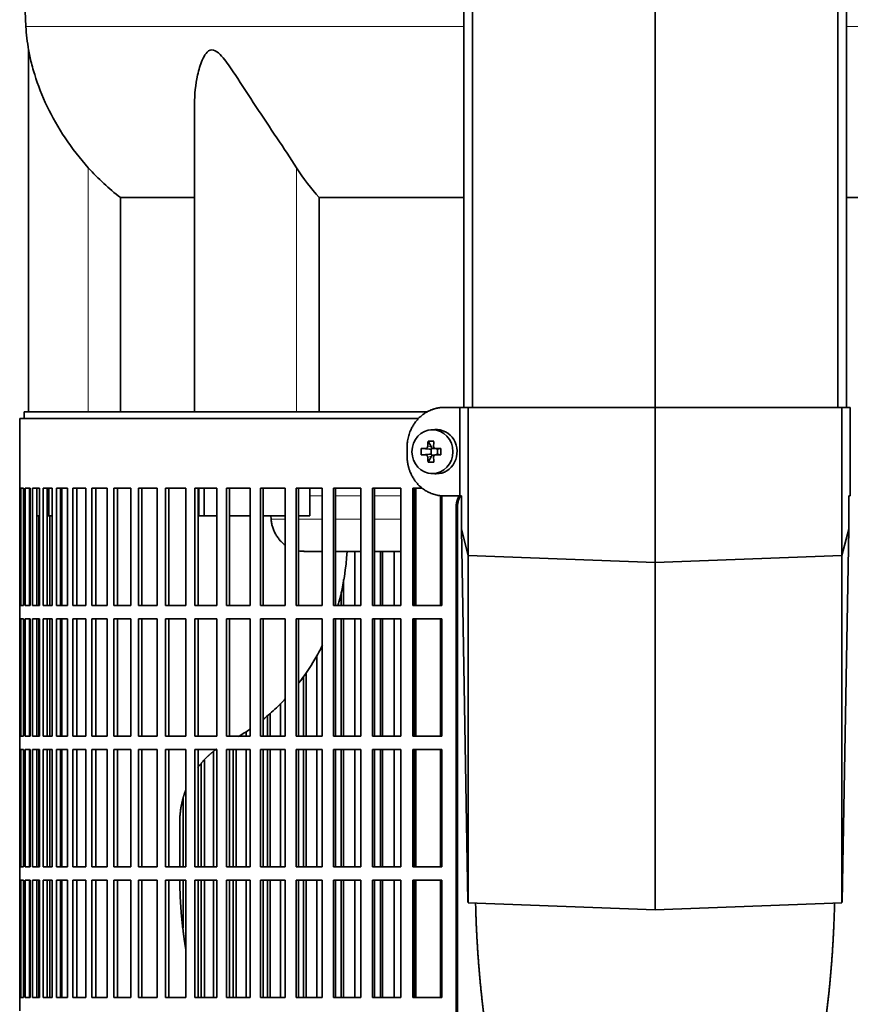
# Model space of a CAD drawing. Header units: millimetres. Extents: x 426 to 1318, y -2223 to 1749.
# Tile 16 of 31: x 433 to 620, y -261 to -39. Entities that reach past the tile are written whole.
import ezdxf

# ---------------------------------------------------------------- set-up
doc = ezdxf.new("R2010")
doc.units = ezdxf.units.MM
for name, color, linetype in [('M5X8_UNI7687', 7, 'Continuous'), ('MID_344-5', 7, 'Continuous'), ('VSI344-454_FILTR', 7, 'Continuous'), ('VSI344-454_SUPPO', 7, 'Continuous'), ('VSI344-454_TERMI', 7, 'Continuous'), ('VSI344_DIFFUSORE', 7, 'Continuous')]:
    doc.layers.add(name, color=color, linetype=linetype)

# ---------------------------------------------------------------- blocks, each defined once
blk = doc.blocks.new('SE')
at = {"layer": 'M5X8_UNI7687', "color": 7, "linetype": 'Continuous', "lineweight": 35}
for p, q in [((526.45, -131.34), (525.6, -131.41)), ((524.96, -133.99), (525.73, -135.3)), ((525.83, -135.58), (526.45, -135.58)), ((523.42, -135.64), (525.26, -135.79)), ((523.42, -137.02), (525.26, -136.86)), ((524.96, -138.66), (525.73, -137.36)), ((525.66, -136.89), (525.66, -135.76)), ((526.48, -137.08), (525.83, -137.08)), ((526.53, -135.59), (527.12, -135.79)), ((527.12, -136.87), (526.53, -137.06)), ((527.07, -135.77), (527.07, -136.88)), ((527.81, -135.64), (527.2, -135.79)), ((527.81, -137.02), (527.2, -136.86)), ((525.6, -141.24), (526.45, -141.31))]:
    blk.add_line(p, q, dxfattribs=at)
at = {"layer": 'M5X8_UNI7687', "color": 4, "linetype": 'Continuous', "lineweight": 9}
for p, q in [((524.88, -135.12), (525.73, -135.3)), ((525.26, -135.79), (524.41, -135.62)), ((524.41, -137.04), (525.26, -136.86)), ((525.73, -137.36), (524.88, -137.54)), ((526.68, -135.62), (527.2, -135.79)), ((527.2, -136.86), (526.68, -137.04))]:
    blk.add_line(p, q, dxfattribs=at)
at = {"layer": 'M5X8_UNI7687', "color": 7, "linetype": 'Continuous', "lineweight": 35}
for centre, radius, start, end in [((534.58, -136.33), 11.19, 176.4519, 183.5481), ((493.86, -136.33), 33.96, 358.8317, 1.1683)]:
    blk.add_arc(centre, radius, start, end, dxfattribs=at)
blk.add_ellipse((525.95, -136.33), major_axis=(0, -4.93), ratio=0.939693, dxfattribs=at)
for centre, major_axis, ratio, start_param, end_param in [((526.81, -136.33), (0, -5), 0.939693, 0, 3.218028), ((529.07, -136.33), (0, 10), 0.422618, 1.335108, 1.449667), ((528.17, -139.39), (-8.99, 2.22), 0.549436, -1.223909, -1.074217), ((525.42, -135.33), (0.03, -0.501), 0.939258, 0.461161, 0.987959), ((525.25, -135.29), (0.521, -0.505), 0.511875, 0.559691, 1.077892), ((528.78, -136.33), (0, 10), 0.258819, 1.335108, 1.449667), ((528.92, -136.48), (-9.99, 0.3), 0.0819, -1.099374, -0.984815), ((528.92, -136.17), (-9.99, -0.3), 0.0819, 0.984815, 1.099374), ((529.07, -136.33), (0, -10), 0.422618, -1.449667, -1.335108), ((525.25, -135.29), (0.805, -0.118), 0.613124, 4.809424, 5.327625), ((525.25, -137.37), (0.805, 0.118), 0.613124, 0.95556, 1.473761), ((525.42, -137.33), (0.03, 0.501), 0.939258, 5.295226, 5.822024), ((525.25, -137.37), (0.521, 0.505), 0.511875, 5.205293, 5.723494), ((528.78, -136.33), (0, -10), 0.258819, -1.449667, -1.335108), ((528.92, -136.48), (-9.99, 0.3), 0.0819, -1.456192, -1.341632), ((528.92, -136.17), (-9.99, -0.3), 0.0819, 1.341632, 1.456192), ((527.2, -135.29), (0.052, 0.506), 0.51441, 3.025925, 3.331693), ((527.2, -137.37), (0.052, -0.506), 0.51441, 2.951492, 3.25726), ((528.17, -133.26), (-8.99, -2.22), 0.549436, 1.074217, 1.223909), ((526.81, -136.33), (0, -5), 0.939693, 6.20675, 6.283185)]:
    blk.add_ellipse(centre, major_axis=major_axis, ratio=ratio, start_param=start_param, end_param=end_param, dxfattribs=at)
for points in [[(524.41, -135.62), (524.42, -135.62), (524.45, -135.62), (524.5, -135.61), (524.54, -135.6), (524.58, -135.58), (524.62, -135.56), (524.66, -135.53), (524.69, -135.5), (524.73, -135.47), (524.76, -135.43), (524.79, -135.39), (524.81, -135.35), (524.83, -135.31), (524.85, -135.27), (524.86, -135.22), (524.87, -135.17), (524.87, -135.14), (524.88, -135.12)], [(526.21, -135.12), (526.21, -135.14), (526.21, -135.17), (526.22, -135.22), (526.23, -135.27), (526.24, -135.31), (526.26, -135.35), (526.28, -135.39), (526.31, -135.43), (526.34, -135.47), (526.38, -135.5), (526.41, -135.53), (526.45, -135.56), (526.49, -135.58), (526.54, -135.6), (526.58, -135.61), (526.63, -135.62), (526.66, -135.62), (526.68, -135.62)], [(524.88, -137.54), (524.87, -137.52), (524.87, -137.48), (524.86, -137.44), (524.85, -137.39), (524.83, -137.35), (524.81, -137.3), (524.79, -137.26), (524.76, -137.22), (524.73, -137.19), (524.69, -137.15), (524.66, -137.12), (524.62, -137.1), (524.58, -137.08), (524.54, -137.06), (524.5, -137.05), (524.45, -137.04), (524.42, -137.04), (524.41, -137.04)], [(526.68, -137.04), (526.66, -137.04), (526.63, -137.04), (526.58, -137.05), (526.54, -137.06), (526.49, -137.08), (526.45, -137.1), (526.41, -137.12), (526.38, -137.15), (526.34, -137.19), (526.31, -137.22), (526.28, -137.26), (526.26, -137.3), (526.24, -137.35), (526.23, -137.39), (526.22, -137.44), (526.21, -137.48), (526.21, -137.52), (526.21, -137.54)]]:
    blk.add_open_spline(points, degree=3, dxfattribs=at)
at = {"layer": 'MID_344-5', "color": 7, "linetype": 'Continuous', "lineweight": 35}
for p, q in [((533.02, 955.67), (533.02, -126.33)), ((534.99, -126.33), (534.99, 955.67)), ((576.23, -126.33), (576.23, 955.67)), ((617.47, -126.33), (617.47, 955.67)), ((619.44, 955.67), (619.44, -126.33))]:
    blk.add_line(p, q, dxfattribs=at)
at = {"layer": 'VSI344-454_FILTR', "color": 7, "linetype": 'Continuous', "lineweight": 35}
for p, q in [((522.77, -128.83), (432.73, -128.83)), ((432.73, -128.83), (432.73, -144.58)), ((432.73, -144.58), (432.86, -144.58)), ((432.73, -171.08), (432.73, -144.58)), ((432.86, -171.08), (432.86, -144.58)), ((433.01, -144.58), (433.63, -144.58)), ((433.01, -171.08), (433.01, -144.58)), ((433.63, -171.08), (433.63, -144.58)), ((433.99, -144.58), (435.09, -144.58)), ((433.99, -171.08), (433.99, -144.58)), ((434.98, -171.08), (434.98, -144.58)), ((435.09, -171.08), (435.09, -144.58)), ((435.66, -144.58), (437.24, -144.58)), ((435.66, -171.08), (435.66, -144.58)), ((436.63, -171.08), (436.63, -144.58)), ((437.24, -171.08), (437.24, -144.58)), ((438.01, -144.58), (440.07, -144.58)), ((438.01, -171.08), (438.01, -144.58)), ((438.97, -171.08), (438.97, -144.58)), ((440.07, -171.08), (440.07, -144.58)), ((441.04, -144.58), (443.56, -144.58)), ((441.04, -171.08), (441.04, -144.58)), ((441.98, -171.08), (441.98, -144.58)), ((443.56, -171.08), (443.56, -144.58)), ((444.73, -144.58), (447.7, -144.58)), ((444.73, -171.08), (444.73, -144.58)), ((445.63, -171.08), (445.63, -144.58)), ((447.7, -171.08), (447.7, -144.58)), ((449.06, -144.58), (452.47, -144.58)), ((449.06, -171.08), (449.06, -144.58)), ((449.93, -171.08), (449.93, -144.58)), ((452.47, -171.08), (452.47, -144.58)), ((454, -144.58), (457.83, -144.58)), ((454, -171.08), (454, -144.58)), ((454.84, -171.08), (454.84, -144.58)), ((457.83, -171.08), (457.83, -144.58)), ((459.54, -144.58), (463.78, -144.58)), ((459.54, -171.08), (459.54, -144.58)), ((460.34, -171.08), (460.34, -144.58)), ((463.78, -171.08), (463.78, -144.58)), ((465.65, -144.58), (470.27, -144.58)), ((465.65, -171.08), (465.65, -144.58)), ((466.41, -171.08), (466.41, -144.58)), ((470.27, -171.08), (470.27, -144.58)), ((472.3, -144.58), (477.28, -144.58)), ((472.3, -171.08), (472.3, -144.58)), ((473.01, -171.08), (473.01, -144.58)), ((477.28, -171.08), (477.28, -144.58)), ((479.46, -144.58), (484.77, -144.58)), ((479.46, -171.08), (479.46, -144.58)), ((480.12, -171.08), (480.12, -144.58)), ((484.77, -171.08), (484.77, -144.58)), ((487.09, -144.58), (492.71, -144.58)), ((487.09, -171.08), (487.09, -144.58)), ((487.69, -171.08), (487.69, -144.58)), ((492.71, -171.08), (492.71, -144.58)), ((495.15, -144.58), (501.05, -144.58)), ((495.15, -171.08), (495.15, -144.58)), ((495.69, -171.08), (495.69, -144.58)), ((501.05, -171.08), (501.05, -144.58)), ((503.61, -144.58), (509.76, -144.58)), ((503.61, -171.08), (503.61, -144.58)), ((504.09, -171.08), (504.09, -144.58)), ((509.76, -171.08), (509.76, -144.58)), ((512.42, -144.58), (518.79, -144.58)), ((512.42, -171.08), (512.42, -144.58)), ((512.84, -171.08), (512.84, -144.58)), ((518.79, -171.08), (518.79, -144.58)), ((521.54, -144.58), (523.66, -144.58)), ((521.54, -171.08), (521.54, -144.58)), ((521.9, -171.08), (521.9, -144.58)), ((528.1, -171.08), (528.1, -146.28)), ((531.29, -419.83), (531.29, -148.83)), ((531.61, -419.83), (531.61, -148.83)), ((437.06, -171.08), (437.06, -150.83)), ((439.54, -171.08), (439.54, -150.83)), ((508.42, -171.08), (508.42, -158.83)), ((514.24, -171.08), (514.24, -158.83)), ((514.69, -171.08), (514.69, -158.83)), ((517.33, -171.08), (517.33, -158.83)), ((505.88, -171.08), (505.88, -165.19)), ((505.36, -171.08), (505.36, -167.95)), ((432.73, -171.08), (432.86, -171.08)), ((432.73, -171.08), (432.73, -174.08)), ((433.01, -171.08), (433.63, -171.08)), ((433.99, -171.08), (435.09, -171.08)), ((435.66, -171.08), (437.24, -171.08)), ((438.01, -171.08), (440.07, -171.08)), ((441.04, -171.08), (443.56, -171.08)), ((444.73, -171.08), (447.7, -171.08)), ((449.06, -171.08), (452.47, -171.08)), ((454, -171.08), (457.83, -171.08)), ((459.54, -171.08), (463.78, -171.08)), ((465.65, -171.08), (470.27, -171.08)), ((472.3, -171.08), (477.28, -171.08)), ((479.46, -171.08), (484.77, -171.08)), ((487.09, -171.08), (492.71, -171.08)), ((495.15, -171.08), (501.05, -171.08)), ((503.61, -171.08), (509.76, -171.08)), ((512.42, -171.08), (518.79, -171.08)), ((521.54, -171.08), (528.1, -171.08)), ((432.73, -174.08), (432.86, -174.08)), ((432.73, -200.58), (432.73, -174.08)), ((432.86, -200.58), (432.86, -174.08)), ((433.01, -174.08), (433.63, -174.08)), ((433.01, -200.58), (433.01, -174.08)), ((433.63, -200.58), (433.63, -174.08)), ((433.99, -174.08), (435.09, -174.08)), ((433.99, -200.58), (433.99, -174.08)), ((434.98, -200.58), (434.98, -174.08)), ((435.09, -200.58), (435.09, -174.08)), ((435.66, -174.08), (437.24, -174.08)), ((435.66, -200.58), (435.66, -174.08)), ((436.63, -200.58), (436.63, -174.08)), ((437.06, -200.58), (437.06, -174.08)), ((437.24, -200.58), (437.24, -174.08)), ((438.01, -174.08), (440.07, -174.08)), ((438.01, -200.58), (438.01, -174.08)), ((438.97, -200.58), (438.97, -174.08)), ((439.54, -200.58), (439.54, -174.08)), ((440.07, -200.58), (440.07, -174.08)), ((441.04, -174.08), (443.56, -174.08)), ((441.04, -200.58), (441.04, -174.08)), ((441.98, -200.58), (441.98, -174.08)), ((443.56, -200.58), (443.56, -174.08)), ((444.73, -174.08), (447.7, -174.08)), ((444.73, -200.58), (444.73, -174.08)), ((445.63, -200.58), (445.63, -174.08)), ((447.7, -200.58), (447.7, -174.08)), ((449.06, -174.08), (452.47, -174.08)), ((449.06, -200.58), (449.06, -174.08)), ((449.93, -200.58), (449.93, -174.08)), ((452.47, -200.58), (452.47, -174.08)), ((454, -174.08), (457.83, -174.08)), ((454, -200.58), (454, -174.08)), ((454.84, -200.58), (454.84, -174.08)), ((457.83, -200.58), (457.83, -174.08)), ((459.54, -174.08), (463.78, -174.08)), ((459.54, -200.58), (459.54, -174.08)), ((460.34, -200.58), (460.34, -174.08)), ((463.78, -200.58), (463.78, -174.08)), ((465.65, -174.08), (470.27, -174.08)), ((465.65, -200.58), (465.65, -174.08)), ((466.41, -200.58), (466.41, -174.08)), ((470.27, -200.58), (470.27, -174.08)), ((472.3, -174.08), (477.28, -174.08)), ((472.3, -200.58), (472.3, -174.08)), ((473.01, -200.58), (473.01, -174.08)), ((477.28, -200.58), (477.28, -174.08)), ((479.46, -174.08), (484.77, -174.08)), ((479.46, -200.58), (479.46, -174.08)), ((480.12, -200.58), (480.12, -174.08)), ((484.77, -200.58), (484.77, -174.08)), ((487.09, -174.08), (492.71, -174.08)), ((487.09, -200.58), (487.09, -174.08)), ((487.69, -200.58), (487.69, -174.08)), ((492.71, -200.58), (492.71, -174.08)), ((495.15, -174.08), (501.05, -174.08)), ((495.15, -200.58), (495.15, -174.08)), ((495.69, -200.58), (495.69, -174.08)), ((501.05, -200.58), (501.05, -174.08)), ((503.61, -174.08), (509.76, -174.08)), ((503.61, -200.58), (503.61, -174.08)), ((504.09, -200.58), (504.09, -174.08)), ((505.36, -200.58), (505.36, -174.08)), ((505.88, -200.58), (505.88, -174.08)), ((508.42, -200.58), (508.42, -174.08)), ((509.76, -200.58), (509.76, -174.08)), ((512.42, -174.08), (518.79, -174.08)), ((512.42, -200.58), (512.42, -174.08)), ((512.84, -200.58), (512.84, -174.08)), ((514.24, -200.58), (514.24, -174.08)), ((514.69, -200.58), (514.69, -174.08)), ((517.33, -200.58), (517.33, -174.08)), ((518.79, -200.58), (518.79, -174.08)), ((521.54, -174.08), (528.1, -174.08)), ((521.54, -200.58), (521.54, -174.08)), ((521.9, -200.58), (521.9, -174.08)), ((528.1, -200.58), (528.1, -174.08)), ((499.85, -200.58), (499.85, -182.33)), ((497.4, -200.58), (497.4, -186.2)), ((496.83, -200.58), (496.83, -187.07)), ((491.64, -200.58), (491.64, -193.15)), ((489.31, -200.58), (489.31, -195.4)), ((488.68, -200.58), (488.68, -195.95)), ((483.85, -200.58), (483.85, -199.52)), ((432.73, -200.58), (432.86, -200.58)), ((432.73, -200.58), (432.73, -203.58)), ((433.01, -200.58), (433.63, -200.58)), ((433.99, -200.58), (435.09, -200.58)), ((435.66, -200.58), (437.24, -200.58)), ((438.01, -200.58), (440.07, -200.58)), ((441.04, -200.58), (443.56, -200.58)), ((444.73, -200.58), (447.7, -200.58)), ((449.06, -200.58), (452.47, -200.58)), ((454, -200.58), (457.83, -200.58)), ((459.54, -200.58), (463.78, -200.58)), ((465.65, -200.58), (470.27, -200.58)), ((472.3, -200.58), (477.28, -200.58)), ((479.46, -200.58), (484.77, -200.58)), ((487.09, -200.58), (492.71, -200.58)), ((495.15, -200.58), (501.05, -200.58)), ((503.61, -200.58), (509.76, -200.58)), ((512.42, -200.58), (518.79, -200.58)), ((521.54, -200.58), (528.1, -200.58)), ((432.73, -203.58), (432.86, -203.58)), ((432.73, -230.08), (432.73, -203.58)), ((432.86, -230.08), (432.86, -203.58)), ((433.01, -203.58), (433.63, -203.58)), ((433.01, -230.08), (433.01, -203.58)), ((433.63, -230.08), (433.63, -203.58)), ((433.99, -203.58), (435.09, -203.58)), ((433.99, -230.08), (433.99, -203.58)), ((434.98, -230.08), (434.98, -203.58)), ((435.09, -230.08), (435.09, -203.58)), ((435.66, -203.58), (437.24, -203.58)), ((435.66, -230.08), (435.66, -203.58)), ((436.63, -230.08), (436.63, -203.58)), ((437.06, -230.08), (437.06, -203.58)), ((437.24, -230.08), (437.24, -203.58)), ((438.01, -203.58), (440.07, -203.58)), ((438.01, -230.08), (438.01, -203.58)), ((438.97, -230.08), (438.97, -203.58)), ((439.54, -230.08), (439.54, -203.58)), ((440.07, -230.08), (440.07, -203.58)), ((441.04, -203.58), (443.56, -203.58)), ((441.04, -230.08), (441.04, -203.58)), ((441.98, -230.08), (441.98, -203.58)), ((443.56, -230.08), (443.56, -203.58)), ((444.73, -203.58), (447.7, -203.58)), ((444.73, -230.08), (444.73, -203.58)), ((445.63, -230.08), (445.63, -203.58)), ((447.7, -230.08), (447.7, -203.58)), ((449.06, -203.58), (452.47, -203.58)), ((449.06, -230.08), (449.06, -203.58)), ((449.93, -230.08), (449.93, -203.58)), ((452.47, -230.08), (452.47, -203.58)), ((454, -203.58), (457.83, -203.58)), ((454, -230.08), (454, -203.58)), ((454.84, -230.08), (454.84, -203.58)), ((457.83, -230.08), (457.83, -203.58)), ((459.54, -203.58), (463.78, -203.58)), ((459.54, -230.08), (459.54, -203.58)), ((460.34, -230.08), (460.34, -203.58)), ((463.78, -230.08), (463.78, -203.58)), ((465.65, -203.58), (470.27, -203.58)), ((465.65, -230.08), (465.65, -203.58)), ((466.41, -230.08), (466.41, -203.58)), ((470.27, -230.08), (470.27, -203.58)), ((472.3, -203.58), (477.28, -203.58)), ((472.3, -230.08), (472.3, -203.58)), ((473.01, -230.08), (473.01, -203.58)), ((476.5, -230.08), (476.5, -204.04)), ((477.28, -230.08), (477.28, -203.58)), ((479.46, -203.58), (484.77, -203.58)), ((479.46, -230.08), (479.46, -203.58)), ((480.12, -230.08), (480.12, -203.58)), ((480.97, -230.08), (480.97, -203.58)), ((481.65, -230.08), (481.65, -203.58)), ((483.85, -230.08), (483.85, -203.58)), ((484.77, -230.08), (484.77, -203.58)), ((487.09, -203.58), (492.71, -203.58)), ((487.09, -230.08), (487.09, -203.58)), ((487.69, -230.08), (487.69, -203.58)), ((488.68, -230.08), (488.68, -203.58)), ((489.31, -230.08), (489.31, -203.58)), ((491.64, -230.08), (491.64, -203.58)), ((492.71, -230.08), (492.71, -203.58)), ((495.15, -203.58), (501.05, -203.58)), ((495.15, -230.08), (495.15, -203.58)), ((495.69, -230.08), (495.69, -203.58)), ((496.83, -230.08), (496.83, -203.58)), ((497.4, -230.08), (497.4, -203.58)), ((499.85, -230.08), (499.85, -203.58)), ((501.05, -230.08), (501.05, -203.58)), ((503.61, -203.58), (509.76, -203.58)), ((503.61, -230.08), (503.61, -203.58)), ((504.09, -230.08), (504.09, -203.58)), ((505.36, -230.08), (505.36, -203.58)), ((505.88, -230.08), (505.88, -203.58)), ((508.42, -230.08), (508.42, -203.58)), ((509.76, -230.08), (509.76, -203.58)), ((512.42, -203.58), (518.79, -203.58)), ((512.42, -230.08), (512.42, -203.58)), ((512.84, -230.08), (512.84, -203.58)), ((514.24, -230.08), (514.24, -203.58)), ((514.69, -230.08), (514.69, -203.58)), ((517.33, -230.08), (517.33, -203.58)), ((518.79, -230.08), (518.79, -203.58)), ((521.54, -203.58), (528.1, -203.58)), ((521.54, -230.08), (521.54, -203.58)), ((521.9, -230.08), (521.9, -203.58)), ((528.1, -230.08), (528.1, -203.58)), ((474.44, -230.08), (474.44, -205.94)), ((473.71, -230.08), (473.71, -206.73)), ((469.65, -230.08), (469.65, -214.48)), ((432.73, -230.08), (432.86, -230.08)), ((432.73, -230.08), (432.73, -233.08)), ((433.01, -230.08), (433.63, -230.08)), ((433.99, -230.08), (435.09, -230.08)), ((435.66, -230.08), (437.24, -230.08)), ((438.01, -230.08), (440.07, -230.08)), ((441.04, -230.08), (443.56, -230.08)), ((444.73, -230.08), (447.7, -230.08)), ((449.06, -230.08), (452.47, -230.08)), ((454, -230.08), (457.83, -230.08)), ((459.54, -230.08), (463.78, -230.08)), ((465.65, -230.08), (470.27, -230.08)), ((472.3, -230.08), (477.28, -230.08)), ((479.46, -230.08), (484.77, -230.08)), ((487.09, -230.08), (492.71, -230.08)), ((495.15, -230.08), (501.05, -230.08)), ((503.61, -230.08), (509.76, -230.08)), ((512.42, -230.08), (518.79, -230.08)), ((521.54, -230.08), (528.1, -230.08)), ((432.73, -233.08), (432.86, -233.08)), ((432.73, -259.58), (432.73, -233.08)), ((432.86, -259.58), (432.86, -233.08)), ((433.01, -233.08), (433.63, -233.08)), ((433.01, -259.58), (433.01, -233.08)), ((433.63, -259.58), (433.63, -233.08)), ((433.99, -233.08), (435.09, -233.08)), ((433.99, -259.58), (433.99, -233.08)), ((434.98, -259.58), (434.98, -233.08)), ((435.09, -259.58), (435.09, -233.08)), ((435.66, -233.08), (437.24, -233.08)), ((435.66, -259.58), (435.66, -233.08)), ((436.63, -259.58), (436.63, -233.08)), ((437.06, -259.58), (437.06, -233.08)), ((437.24, -259.58), (437.24, -233.08)), ((438.01, -233.08), (440.07, -233.08)), ((438.01, -259.58), (438.01, -233.08)), ((438.97, -259.58), (438.97, -233.08)), ((439.54, -259.58), (439.54, -233.08)), ((440.07, -259.58), (440.07, -233.08)), ((441.04, -233.08), (443.56, -233.08)), ((441.04, -259.58), (441.04, -233.08)), ((441.98, -259.58), (441.98, -233.08)), ((443.56, -259.58), (443.56, -233.08)), ((444.73, -233.08), (447.7, -233.08)), ((444.73, -259.58), (444.73, -233.08)), ((445.63, -259.58), (445.63, -233.08)), ((447.7, -259.58), (447.7, -233.08)), ((449.06, -233.08), (452.47, -233.08)), ((449.06, -259.58), (449.06, -233.08)), ((449.93, -259.58), (449.93, -233.08)), ((452.47, -259.58), (452.47, -233.08)), ((454, -233.08), (457.83, -233.08)), ((454, -259.58), (454, -233.08)), ((454.84, -259.58), (454.84, -233.08)), ((457.83, -259.58), (457.83, -233.08)), ((459.54, -233.08), (463.78, -233.08)), ((459.54, -259.58), (459.54, -233.08)), ((460.34, -259.58), (460.34, -233.08)), ((463.78, -259.58), (463.78, -233.08)), ((465.65, -233.08), (470.27, -233.08)), ((465.65, -259.58), (465.65, -233.08)), ((466.41, -259.58), (466.41, -233.08)), ((469.65, -243.84), (469.65, -233.08)), ((470.27, -259.58), (470.27, -233.08)), ((472.3, -233.08), (477.28, -233.08)), ((472.3, -259.58), (472.3, -233.08)), ((473.01, -259.58), (473.01, -233.08)), ((473.71, -259.58), (473.71, -233.08)), ((474.44, -259.58), (474.44, -233.08)), ((476.5, -259.58), (476.5, -233.08)), ((477.28, -259.58), (477.28, -233.08)), ((479.46, -233.08), (484.77, -233.08)), ((479.46, -259.58), (479.46, -233.08)), ((480.12, -259.58), (480.12, -233.08)), ((480.97, -259.58), (480.97, -233.08)), ((481.65, -259.58), (481.65, -233.08)), ((483.85, -259.58), (483.85, -233.08)), ((484.77, -259.58), (484.77, -233.08)), ((487.09, -233.08), (492.71, -233.08)), ((487.09, -259.58), (487.09, -233.08)), ((487.69, -259.58), (487.69, -233.08)), ((488.68, -259.58), (488.68, -233.08)), ((489.31, -259.58), (489.31, -233.08)), ((491.64, -259.58), (491.64, -233.08)), ((492.71, -259.58), (492.71, -233.08)), ((495.15, -233.08), (501.05, -233.08)), ((495.15, -259.58), (495.15, -233.08)), ((495.69, -259.58), (495.69, -233.08)), ((496.83, -259.58), (496.83, -233.08)), ((497.4, -259.58), (497.4, -233.08)), ((499.85, -259.58), (499.85, -233.08)), ((501.05, -259.58), (501.05, -233.08)), ((503.61, -233.08), (509.76, -233.08)), ((503.61, -259.58), (503.61, -233.08)), ((504.09, -259.58), (504.09, -233.08)), ((505.36, -259.58), (505.36, -233.08)), ((505.88, -259.58), (505.88, -233.08)), ((508.42, -259.58), (508.42, -233.08)), ((509.76, -259.58), (509.76, -233.08)), ((512.42, -233.08), (518.79, -233.08)), ((512.42, -259.58), (512.42, -233.08)), ((512.84, -259.58), (512.84, -233.08)), ((514.24, -259.58), (514.24, -233.08)), ((514.69, -259.58), (514.69, -233.08)), ((517.33, -259.58), (517.33, -233.08)), ((518.79, -259.58), (518.79, -233.08)), ((521.54, -233.08), (528.1, -233.08)), ((521.54, -259.58), (521.54, -233.08)), ((521.9, -259.58), (521.9, -233.08)), ((528.1, -259.58), (528.1, -233.08)), ((432.73, -259.58), (432.86, -259.58)), ((432.73, -259.58), (432.73, -262.58)), ((433.01, -259.58), (433.63, -259.58)), ((433.99, -259.58), (435.09, -259.58)), ((435.66, -259.58), (437.24, -259.58)), ((438.01, -259.58), (440.07, -259.58)), ((441.04, -259.58), (443.56, -259.58)), ((444.73, -259.58), (447.7, -259.58)), ((449.06, -259.58), (452.47, -259.58)), ((454, -259.58), (457.83, -259.58)), ((459.54, -259.58), (463.78, -259.58)), ((465.65, -259.58), (470.27, -259.58)), ((472.3, -259.58), (477.28, -259.58)), ((479.46, -259.58), (484.77, -259.58)), ((487.09, -259.58), (492.71, -259.58)), ((495.15, -259.58), (501.05, -259.58)), ((503.61, -259.58), (509.76, -259.58)), ((512.42, -259.58), (518.79, -259.58)), ((521.54, -259.58), (528.1, -259.58))]:
    blk.add_line(p, q, dxfattribs=at)
at = {"layer": 'VSI344-454_FILTR', "color": 4, "linetype": 'Continuous', "lineweight": 9}
blk.add_line((531.29, -148.83), (531.61, -148.83), dxfattribs=at)
at = {"layer": 'VSI344-454_FILTR', "color": 7, "linetype": 'Continuous', "lineweight": 35}
for points, knots in [([(531.29, -148.83), (531.29, -148.76), (531.29, -148.61), (531.31, -148.39), (531.33, -148.18), (531.36, -147.96), (531.4, -147.75), (531.45, -147.54), (531.51, -147.33), (531.58, -147.12), (531.71, -146.76), (531.84, -146.49), (531.95, -146.28)], [0, 0, 0, 0, 0.027983, 0.0557899, 0.0834734, 0.1110867, 0.1386835, 0.1663177, 0.1940428, 0.2219119, 0.2499772, 0.3401037, 0.3401037, 0.3401037, 0.3401037]), ([(532.32, -146.18), (532.19, -146.42), (532.01, -146.78), (531.83, -147.28), (531.73, -147.66), (531.66, -148.05), (531.61, -148.44), (531.61, -148.7), (531.61, -148.83)], [0.6449979, 0.6449979, 0.6449979, 0.6449979, 0.7500173, 0.8003848, 0.8502554, 0.8999393, 0.9497504, 1, 1, 1, 1])]:
    blk.add_open_spline(points, degree=3, knots=knots, dxfattribs=at)
at = {"layer": 'VSI344-454_SUPPO', "color": 7, "linetype": 'Continuous', "lineweight": 35}
for p, q in [((524.8, -127.33), (433.73, -127.33)), ((433.73, -127.33), (433.73, -128.83)), ((439.32, -150.83), (439.32, -144.58)), ((442.23, -171.08), (442.23, -144.58)), ((473.16, -150.83), (473.16, -144.58)), ((474.37, -150.83), (474.37, -144.58)), ((498.28, -150.83), (498.28, -144.58)), ((522.16, -171.08), (522.16, -144.58)), ((527.76, -171.08), (527.76, -146.24)), ((434.98, -150.83), (435.09, -150.83)), ((436.63, -150.83), (437.24, -150.83)), ((438.97, -150.83), (439.32, -150.83)), ((439.32, -150.83), (440.07, -150.83)), ((441.98, -150.83), (442.23, -150.83)), ((473.16, -150.83), (474.37, -150.83)), ((474.37, -150.83), (477.28, -150.83)), ((480.12, -150.83), (484.77, -150.83)), ((487.69, -150.83), (492.71, -150.83)), ((489.51, -151.53), (489.45, -150.83)), ((495.69, -150.83), (498.28, -150.83)), ((496.87, -158.83), (501.05, -158.83)), ((504.09, -158.83), (509.76, -158.83)), ((512.84, -158.83), (518.79, -158.83)), ((521.9, -158.83), (522.16, -158.83)), ((442.23, -200.58), (442.23, -174.08)), ((522.16, -200.58), (522.16, -174.08)), ((527.76, -200.58), (527.76, -174.08)), ((442.23, -230.08), (442.23, -203.58)), ((522.16, -230.08), (522.16, -203.58)), ((527.76, -230.08), (527.76, -203.58)), ((468.87, -230.08), (468.87, -220.18)), ((442.23, -259.58), (442.23, -233.08)), ((522.16, -259.58), (522.16, -233.08)), ((527.76, -259.58), (527.76, -233.08))]:
    blk.add_line(p, q, dxfattribs=at)
at = {"layer": 'VSI344-454_SUPPO', "color": 4, "linetype": 'Continuous', "lineweight": 9}
for p, q in [((501.05, -146.31), (498.28, -146.31)), ((509.76, -146.31), (504.09, -146.31)), ((518.79, -146.31), (512.84, -146.31)), ((522.16, -146.31), (521.9, -146.31)), ((489.51, -151.53), (492.71, -151.53)), ((495.69, -151.53), (501.05, -151.53)), ((504.09, -151.53), (509.76, -151.53)), ((512.84, -151.53), (518.79, -151.53)), ((521.9, -151.53), (522.16, -151.53))]:
    blk.add_line(p, q, dxfattribs=at)
at = {"layer": 'VSI344-454_SUPPO', "color": 7, "linetype": 'Continuous', "lineweight": 35}
for points, degree, knots in [([(489.51, -151.53), (489.54, -151.81), (489.6, -152.4), (489.81, -153.26), (490.11, -154.11), (490.51, -154.93), (491, -155.71), (491.58, -156.44), (492.16, -157.01), (492.55, -157.32), (492.7, -157.43)], 3, [0, 0, 0, 0, 0.0417365, 0.0843208, 0.127753, 0.1720331, 0.2171609, 0.2631364, 0.3099596, 0.3384804, 0.3384804, 0.3384804, 0.3384804]), ([(506.67, -158.83), (506.46, -162.65), (505.86, -166.4), (504.78, -170.42), (504.69, -170.76), (504.59, -171.1)], 3, [0.0517388, 0.0517388, 0.0517388, 0.0517388, 0.25, 0.25, 0.2684606, 0.2684606, 0.2684606, 0.2684606]), ([(501.12, -180.01), (500.58, -181.1), (500, -182.16), (498.29, -185.07), (497.06, -186.89), (495.73, -188.6)], 3, [0.4358245, 0.4358245, 0.4358245, 0.4358245, 0.5, 0.5, 0.6155764, 0.6155764, 0.6155764, 0.6155764]), ([(492.72, -192.14), (492.07, -192.83), (491.41, -193.5), (489.76, -195.06), (488.76, -195.94), (487.73, -196.77)], 3, [0.6987897, 0.6987897, 0.6987897, 0.6987897, 0.75, 0.75, 0.8223069, 0.8223069, 0.8223069, 0.8223069]), ([(472.99, -207.59), (473.97, -206.28), (475.18, -205.13), (476.14, -204.22), (477.19, -203.47)], 2, [0.6005011, 0.6005011, 0.6005011, 0.75, 0.75, 0.871212, 0.871212, 0.871212]), ([(468.87, -220.18), (468.87, -217.32), (469.61, -214.6), (469.88, -213.59), (470.24, -212.64)], 2, [0, 0, 0, 0.25, 0.25, 0.3403799, 0.3403799, 0.3403799]), ([(470.24, -248.66), (469.95, -246.89), (469.71, -245.11), (468.94, -239.13), (468.88, -233.08)], 2, [0.6816481, 0.6816481, 0.6816481, 0.75, 0.75, 0.9800661, 0.9800661, 0.9800661]), ([(541.44, -285.02), (540.02, -279.09), (538.93, -272.71), (537.84, -266.31), (537.1, -259.6), (536.36, -252.88), (535.99, -245.94), (535.78, -242.09), (535.69, -238.22)], 2, [0, 0, 0, 0.25, 0.25, 0.5, 0.5, 0.75, 0.75, 0.8891852, 0.8891852, 0.8891852]), ([(616.77, -238.22), (616.68, -242.09), (616.47, -245.94), (616.1, -252.88), (615.36, -259.6), (614.62, -266.31), (613.53, -272.71), (612.44, -279.09), (611.02, -285.02)], 2, [0.1108193, 0.1108193, 0.1108193, 0.25, 0.25, 0.5, 0.5, 0.75, 0.75, 1, 1, 1])]:
    blk.add_open_spline(points, degree=degree, knots=knots, dxfattribs=at)
for points in [[(495.68, -158.72), (496.11, -158.8), (496.55, -158.83), (496.98, -158.82)], [(484.77, -198.96), (483.9, -199.56), (483, -200.13), (482.09, -200.66)]]:
    blk.add_open_spline(points, degree=3, dxfattribs=at)
at = {"layer": 'VSI344-454_TERMI', "color": 7, "linetype": 'Continuous', "lineweight": 35}
for p, q in [((528.64, -126.33), (532.14, -126.33)), ((532.14, -126.33), (534.05, -126.33)), ((532.14, -146.33), (532.14, -126.33)), ((534.05, -126.33), (576.23, -126.33)), ((534.05, -159.74), (534.05, -126.33)), ((576.23, -126.33), (618.41, -126.33)), ((576.23, -161.33), (576.23, -126.33)), ((618.41, -126.33), (620.32, -126.33)), ((618.41, -159.74), (618.41, -126.33)), ((620.32, -126.33), (620.32, -146.33)), ((520.23, -135.33), (520.23, -137.33)), ((528.64, -146.33), (532.14, -146.33)), ((532.14, -146.33), (532.51, -146.33)), ((532.51, -153.82), (532.51, -146.33)), ((619.96, -153.82), (619.96, -146.33)), ((620.32, -146.33), (619.96, -146.33)), ((532.51, -153.82), (534.05, -159.74)), ((533.97, -237.86), (532.51, -153.82)), ((618.41, -159.74), (619.96, -153.82)), ((618.49, -237.86), (619.96, -153.82)), ((534.05, -159.74), (576.23, -161.33)), ((534.05, -159.74), (534.05, -238.15)), ((576.23, -161.33), (618.41, -159.74)), ((618.41, -159.74), (618.41, -238.15)), ((576.23, -161.33), (576.23, -239.74)), ((534.05, -238.15), (533.97, -237.86)), ((576.23, -239.74), (534.05, -238.15)), ((618.41, -238.15), (576.23, -239.74)), ((618.49, -237.86), (618.41, -238.15))]:
    blk.add_line(p, q, dxfattribs=at)
for points, knots in [([(528.64, -126.33), (528.54, -126.33), (528.36, -126.33), (528.08, -126.35), (527.81, -126.37), (527.53, -126.4), (527.26, -126.44), (526.99, -126.5), (526.72, -126.56), (526.46, -126.63), (526.19, -126.71), (525.93, -126.8), (525.67, -126.9), (525.24, -127.07), (524.66, -127.37), (523.95, -127.82), (523.29, -128.34), (522.67, -128.94), (522.12, -129.6), (521.63, -130.31), (521.2, -131.07), (520.89, -131.78), (520.67, -132.43), (520.51, -132.99), (520.38, -133.57), (520.3, -134.15), (520.24, -134.74), (520.23, -135.13), (520.23, -135.33)], [0, 0, 0, 0, 0.020905, 0.041705, 0.062421, 0.083075, 0.103688, 0.124284, 0.144884, 0.165511, 0.186186, 0.206932, 0.227771, 0.248723, 0.310801, 0.372931, 0.435895, 0.498659, 0.561404, 0.62443, 0.686816, 0.749074, 0.79132, 0.833156, 0.874759, 0.916313, 0.958, 1, 1, 1, 1]), ([(520.23, -137.33), (520.23, -137.43), (520.23, -137.63), (520.25, -137.92), (520.27, -138.22), (520.3, -138.51), (520.34, -138.8), (520.39, -139.09), (520.45, -139.38), (520.51, -139.66), (520.59, -139.95), (520.67, -140.23), (520.77, -140.51), (520.93, -140.97), (521.2, -141.59), (521.63, -142.35), (522.12, -143.06), (522.67, -143.72), (523.29, -144.31), (523.95, -144.84), (524.66, -145.29), (525.33, -145.62), (525.93, -145.86), (526.45, -146.03), (526.99, -146.17), (527.53, -146.26), (528.08, -146.32), (528.45, -146.32), (528.64, -146.33)], [0, 0, 0, 0, 0.021051, 0.042001, 0.062873, 0.08369, 0.104474, 0.125249, 0.146036, 0.166859, 0.18774, 0.208703, 0.229768, 0.250959, 0.313199, 0.375603, 0.438616, 0.501374, 0.564129, 0.627102, 0.689223, 0.75131, 0.793093, 0.834507, 0.875728, 0.916932, 0.958298, 1, 1, 1, 1])]:
    blk.add_open_spline(points, degree=3, knots=knots, dxfattribs=at)
at = {"layer": 'VSI344_DIFFUSORE', "color": 4, "linetype": 'Continuous', "lineweight": 9}
for p, q in [((434.1, -40.32), (533.02, -40.32)), ((619.44, -40.32), (712.03, -40.32)), ((448.23, -127.33), (448.23, -72.23)), ((495.27, -127.33), (495.27, -72.23))]:
    blk.add_line(p, q, dxfattribs=at)
at = {"layer": 'VSI344_DIFFUSORE', "color": 7, "linetype": 'Continuous', "lineweight": 35}
for p, q in [((434.73, -45.65), (434.73, -127.33)), ((472.22, -57.83), (472.22, -127.33)), ((455.48, -78.95), (472.22, -78.95)), ((455.48, -127.33), (455.48, -78.95)), ((500.4, -78.95), (533.02, -78.95)), ((500.4, -127.33), (500.4, -78.95)), ((619.44, -78.95), (652.07, -78.95))]:
    blk.add_line(p, q, dxfattribs=at)
for centre, radius, start, end in [((483.91, -36.89), 49.92, 152.418, 183.9452), ((487.48, -36.64), 53.5, 183.9452, 189.6895)]:
    blk.add_arc(centre, radius, start, end, dxfattribs=at)
for points, knots in [([(448.23, -72.23), (446.29, -70.06), (444.55, -67.82), (441.44, -63.16), (440.08, -60.76), (437.8, -56), (436.86, -53.58), (435.75, -50.03), (435.44, -48.85), (435.06, -47.25), (434.95, -46.74), (434.79, -45.92), (434.73, -45.62), (434.73, -45.62)], [0, 0, 0, 0, 0.125, 0.125, 0.25, 0.25, 0.375, 0.375, 0.4375, 0.4375, 0.46875, 0.46875, 0.4987011, 0.4987011, 0.4987011, 0.4987011]), ([(495.27, -72.23), (493.9, -70.06), (492.38, -67.82), (489.25, -63.16), (487.64, -60.76), (484.5, -56), (482.95, -53.58), (480.59, -50.03), (479.81, -48.85), (478.55, -47.25), (478.11, -46.74), (477.16, -45.9), (476.62, -45.59), (475.6, -45.64), (475.17, -45.99), (474.48, -46.86), (474.21, -47.37), (473.5, -48.99), (473.17, -50.15), (472.44, -53.45), (472.22, -55.66), (472.22, -57.84)], [0, 0, 0, 0, 0.125, 0.125, 0.25, 0.25, 0.375, 0.375, 0.4375, 0.4375, 0.46875, 0.46875, 0.5, 0.5, 0.53125, 0.53125, 0.5625, 0.5625, 0.625, 0.625, 0.7389823, 0.7389823, 0.7389823, 0.7389823])]:
    blk.add_open_spline(points, degree=3, knots=knots, dxfattribs=at)
for points in [[(455.48, -78.95), (452.86, -76.94), (450.44, -74.69), (448.23, -72.23)], [(500.4, -78.95), (498.54, -76.94), (496.83, -74.69), (495.27, -72.23)]]:
    blk.add_open_spline(points, degree=3, dxfattribs=at)

msp = doc.modelspace()

# ---------------------------------------------------------------- block references
msp.add_blockref('SE', (0, 0))

doc.saveas('drawing.dxf')
